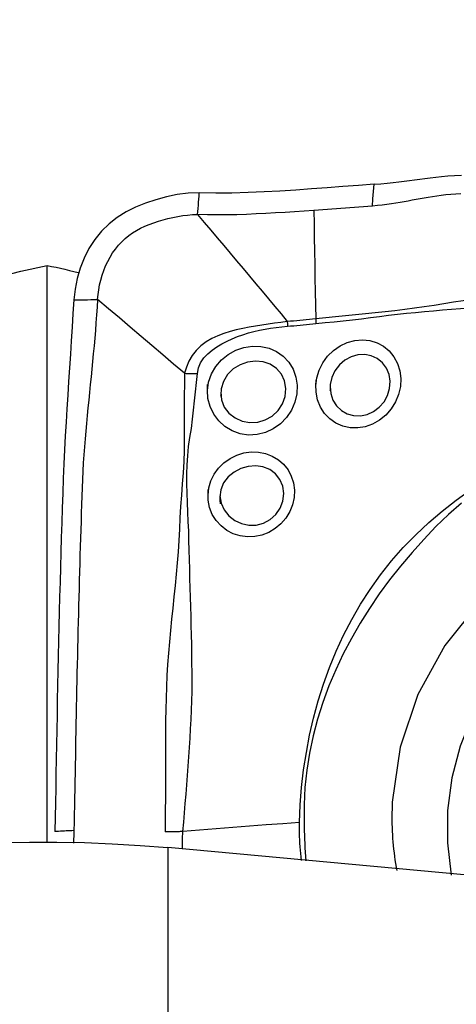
# Model space of a CAD drawing. Extents: x -68 to 41, y -21 to 51.
# Tile 6 of 10: x 16.48 to 19.37, y 4.36 to 10.87. Entities that reach past the tile are written whole.
import ezdxf

# ---------------------------------------------------------------- set-up
doc = ezdxf.new("R2010")
doc.units = 0
doc.header["$MEASUREMENT"] = 0
doc.layers.get('0').update_dxf_attribs({"linetype": 'CONTINUOUS'})
doc.layers.add('1', color=4, linetype='CONTINUOUS')
doc.layers.add('SK2', color=7, linetype='CONTINUOUS')
doc.styles.add('SANDVIK_STYLE', font='simplex.shx', dxfattribs={"height": 3})
doc.styles.get("Standard").update_dxf_attribs({"font": 'simplex.shx'})
doc.dimstyles.new('SANDVIK_DIM', dxfattribs={"dimscale": 0, "dimtxt": 4.5, "dimasz": 4.57, "dimexe": 5, "dimexo": 0, "dimgap": 2.3, "dimtad": 1, "dimdsep": 46, "dimtxsty": 'SANDVIK_STYLE', "dimcen": 0.09, "dimclrd": 256, "dimclre": 256, "dimclrt": 256, "dimadec": 0, "dimazin": 0, "dimtfac": 1, "dimtofl": 0, "dimtmove": 2, "dimatfit": 3, "dimfxl": 1, "dimtolj": 1, "dimtzin": 0, "dimarcsym": 0})

# ---------------------------------------------------------------- blocks, each defined once
blk = doc.blocks.new('*D1')
for p, q in [((-49, 9.58475), (-49, 46.972892)), ((25.0125, 11.5875), (25.0125, 46.972892)), ((-49, 43.797892), (25.0125, 43.797892))]:
    blk.add_line(p, q)
for points in [[(-49, 43.797892), (-45.825, 44.215889), (-45.825, 43.379895)], [(25.0125, 43.797892), (21.8375, 43.379895), (21.8375, 44.215889)]]:
    blk.add_solid(points)
blk.add_text('74.01', height=4.5).set_placement((-19.664474, 46.047892))
blk = doc.blocks.new('*D3')
for p, q in [((-25.4875, 9.58475), (-25.4875, 36.972892)), ((25.0125, 11.5875), (25.0125, 36.972892)), ((-25.4875, 33.797892), (25.0125, 33.797892))]:
    blk.add_line(p, q)
for points in [[(-25.4875, 33.797892), (-22.3125, 34.215889), (-22.3125, 33.379895)], [(25.0125, 33.797892), (21.8375, 33.379895), (21.8375, 34.215889)]]:
    blk.add_solid(points)
blk.add_text('50.5', height=4.5).set_placement((-6.377632, 36.047892))

msp = doc.modelspace()

# ---------------------------------------------------------------- linework, layer by layer
at = {"layer": '1'}
for p, q in [((16.664117, 5.425618), (16.664117, 9.243251)), ((17.464054, 5.39442), (17.464054, -7.611955))]:
    msp.add_line(p, q, dxfattribs=at)
for points in [[(18.827931, 9.780434, 0), (18.87262, 9.783942, 0), (18.914545, 9.787591, 0), (18.95415, 9.791463, 0), (18.991868, 9.795636, 0), (19.027937, 9.800078, 0), (19.062771, 9.804688, 0), (19.096884, 9.809382, 0), (19.130792, 9.814074, 0), (19.165048, 9.818695, 0), (19.200223, 9.82319, 0), (19.236884, 9.827503, 0), (19.275684, 9.831583, 0), (19.316981, 9.835313, 0), (19.360574, 9.838504, 0), (19.406556, 9.840966, 0)], [(18.827931, 9.780434, 0), (18.724964, 9.772648, 0), (18.621803, 9.764812, 0), (18.518357, 9.757067, 0), (18.414536, 9.749555, 0), (18.31025, 9.742415, 0), (18.205436, 9.735795, 0), (18.100147, 9.729944, 0), (17.994275, 9.725225, 0), (17.887692, 9.721972, 0), (17.780102, 9.720925, 0), (17.671011, 9.723331, 0)], [(18.8173, 9.636833, 0), (18.820843, 9.6847, 0), (18.824387, 9.732567, 0), (18.827931, 9.780434, 0)], [(17.671011, 9.723331, 0), (17.59794, 9.721512, 0), (17.525584, 9.711858, 0), (17.453974, 9.696887, 0), (17.383588, 9.677722, 0), (17.315251, 9.655054, 0), (17.249727, 9.628691, 0), (17.187398, 9.597824, 0), (17.12863, 9.561629, 0), (17.073814, 9.519292, 0), (17.023656, 9.470578, 0), (16.97905, 9.416055, 0), (16.940459, 9.356374, 0), (16.908095, 9.292504, 0), (16.882063, 9.225513, 0), (16.862275, 9.156417, 0), (16.848623, 9.0862, 0), (16.841002, 9.015851, 0)], [(17.660381, 9.579722, 0), (17.6619, 9.600238, 0), (17.663418, 9.620753, 0), (17.664937, 9.641269, 0), (17.666455, 9.661784, 0), (17.667974, 9.6823, 0), (17.669492, 9.702815, 0), (17.671011, 9.723331, 0)], [(19.403284, 9.71667, 0), (19.36917, 9.714949, 0), (19.33606, 9.71259, 0), (19.304099, 9.709653, 0), (19.273309, 9.706217, 0), (19.243653, 9.702362, 0), (19.215007, 9.698166, 0), (19.187217, 9.693702, 0), (19.160097, 9.689035, 0), (19.133452, 9.684224, 0), (19.107081, 9.67932, 0), (19.08078, 9.674373, 0), (19.054345, 9.669433, 0), (19.027578, 9.664549, 0), (19.000286, 9.659772, 0), (18.972285, 9.655158, 0), (18.943414, 9.650769, 0), (18.913536, 9.64667, 0), (18.882568, 9.642934, 0), (18.850471, 9.639632, 0), (18.8173, 9.636834, 0)], [(18.8173, 9.636834, 0), (18.787598, 9.634599, 0), (18.757885, 9.632353, 0), (18.72816, 9.630097, 0), (18.69842, 9.627836, 0), (18.668662, 9.625572, 0), (18.638884, 9.623309, 0), (18.609084, 9.621051, 0), (18.579258, 9.618801, 0), (18.549407, 9.616562, 0), (18.519526, 9.614337, 0), (18.489615, 9.61213, 0), (18.459671, 9.609945, 0), (18.429691, 9.607783, 0)], [(16.998204, 9.018619, 0), (17.00101, 9.050618, 0), (17.00529, 9.082916, 0), (17.01113, 9.115211, 0), (17.018576, 9.147287, 0), (17.027654, 9.178976, 0), (17.038375, 9.210129, 0), (17.05074, 9.240597, 0), (17.064739, 9.270226, 0), (17.080348, 9.298852, 0), (17.097529, 9.326303, 0), (17.116225, 9.352414, 0), (17.136369, 9.377029, 0), (17.157877, 9.400028, 0), (17.180664, 9.421317, 0), (17.204641, 9.440866, 0), (17.229731, 9.458689, 0), (17.255868, 9.474869, 0), (17.283001, 9.489522, 0), (17.31109, 9.502804, 0), (17.340094, 9.514867, 0), (17.369959, 9.525862, 0), (17.40061, 9.535916, 0), (17.431936, 9.545115, 0), (17.463801, 9.553497, 0), (17.496062, 9.561043, 0), (17.528594, 9.567661, 0), (17.561313, 9.573178, 0), (17.59419, 9.577323, 0), (17.627225, 9.579693, 0), (17.660381, 9.579722, 0)], [(18.429691, 9.607785, 0), (18.366142, 9.603308, 0), (18.302533, 9.598999, 0), (18.238858, 9.594887, 0), (18.175109, 9.591017, 0), (18.111273, 9.58746, 0), (18.047334, 9.584294, 0), (17.983278, 9.581601, 0), (17.919088, 9.579462, 0), (17.854742, 9.578004, 0), (17.790207, 9.57739, 0), (17.725442, 9.57785, 0), (17.660381, 9.579722, 0)], [(17.660381, 9.579722, 0), (17.703926, 9.528611, 0), (17.74723, 9.477592, 0), (17.790314, 9.426684, 0), (17.833199, 9.375881, 0), (17.875898, 9.32518, 0), (17.918426, 9.274581, 0), (17.960797, 9.224073, 0), (18.003023, 9.173645, 0), (18.045112, 9.123297, 0), (18.087067, 9.073038, 0), (18.128893, 9.022872, 0), (18.170615, 8.972785, 0), (18.212267, 8.922749, 0), (18.253885, 8.872741, 0)], [(18.429691, 9.607783, 0), (18.431191, 9.518238, 0), (18.432689, 9.428693, 0), (18.434186, 9.339149, 0), (18.435683, 9.249605, 0), (18.437179, 9.160061, 0), (18.438674, 9.070518, 0), (18.440169, 8.980975, 0), (18.441662, 8.891432, 0)], [(14.589842, 8.203982, 0), (14.727863, 8.324089, 0), (14.870017, 8.437819, 0), (15.016312, 8.545162, 0), (15.166754, 8.646107, 0), (15.32135, 8.740644, 0), (15.480107, 8.828762, 0), (15.642963, 8.91039, 0), (15.80883, 8.98486, 0), (15.976404, 9.051628, 0), (16.145723, 9.11082, 0), (16.316779, 9.162501, 0), (16.489575, 9.206654, 0), (16.664117, 9.243251, 0)], [(16.664117, 9.243251, 0), (16.693546, 9.237568, 0), (16.722974, 9.231544, 0), (16.7524, 9.225179, 0), (16.781824, 9.218473, 0), (16.811247, 9.211426, 0), (16.840668, 9.204038, 0), (16.870088, 9.196309, 0)], [(19.813804, 9.057509, 0), (19.746204, 9.052382, 0), (19.679794, 9.045087, 0), (19.61404, 9.03742, 0), (19.548726, 9.029261, 0), (19.483759, 9.02037, 0), (19.419034, 9.01067, 0), (19.35444, 9.00047, 0), (19.289912, 8.990078, 0), (19.225383, 8.9798, 0), (19.160789, 8.969937, 0), (19.096073, 8.96077, 0), (19.031231, 8.952359, 0), (18.966258, 8.944744, 0), (18.901172, 8.93758, 0), (18.836007, 8.930336, 0), (18.770742, 8.923142, 0), (18.705343, 8.916251, 0), (18.63977, 8.909785, 0), (18.573967, 8.903855, 0), (18.507894, 8.898141, 0), (18.441662, 8.891432, 0)], [(16.841002, 9.015851, 0), (16.835073, 8.925914, 0), (16.829198, 8.83598, 0), (16.823376, 8.74605, 0), (16.817607, 8.656124, 0), (16.811891, 8.566201, 0), (16.806228, 8.476281, 0), (16.80062, 8.386359, 0), (16.795066, 8.296434, 0), (16.789565, 8.206514, 0), (16.784148, 8.116457, 0), (16.779139, 8.024809, 0), (16.774668, 7.931054, 0), (16.770765, 7.83515, 0), (16.767366, 7.737481, 0), (16.764105, 7.639673, 0), (16.760953, 7.541854, 0), (16.757907, 7.444038, 0), (16.754965, 7.346233, 0), (16.752127, 7.248435, 0), (16.749394, 7.150645, 0), (16.746765, 7.052859, 0), (16.744242, 6.955079, 0), (16.741823, 6.857303, 0), (16.739508, 6.759533, 0), (16.737299, 6.661768, 0), (16.735194, 6.564007, 0), (16.733194, 6.466248, 0), (16.731297, 6.3685, 0), (16.729493, 6.270793, 0), (16.727717, 6.173337, 0), (16.725934, 6.076235, 0), (16.724145, 5.979468, 0), (16.722345, 5.883035, 0), (16.720532, 5.786936, 0), (16.718701, 5.69117, 0), (16.71685, 5.595733, 0), (16.714974, 5.500625, 0)], [(16.998204, 9.018619, 0), (16.994805, 8.967464, 0), (16.991258, 8.916307, 0), (16.987435, 8.865145, 0), (16.983335, 8.813978, 0), (16.978995, 8.762807, 0), (16.974448, 8.711633, 0), (16.969728, 8.660454, 0), (16.964864, 8.609274, 0), (16.959886, 8.55809, 0), (16.954825, 8.506906, 0), (16.949711, 8.455719, 0), (16.944573, 8.404533, 0), (16.939443, 8.353344, 0), (16.93435, 8.30215, 0), (16.929325, 8.250951, 0), (16.924392, 8.199774, 0), (16.919587, 8.148598, 0), (16.915025, 8.097039, 0), (16.910791, 8.044848, 0), (16.906928, 7.991987, 0), (16.903471, 7.938446, 0), (16.900456, 7.884215, 0), (16.89792, 7.829303, 0), (16.895857, 7.773794, 0), (16.893951, 7.718157, 0), (16.89207, 7.662542, 0), (16.890221, 7.606933, 0), (16.888404, 7.551328, 0), (16.886621, 7.495724, 0), (16.884873, 7.44012, 0), (16.883159, 7.384517, 0), (16.88148, 7.328914, 0), (16.879836, 7.273313, 0), (16.878225, 7.217713, 0), (16.876648, 7.162116, 0), (16.875104, 7.106521, 0), (16.873594, 7.050928, 0), (16.872118, 6.995337, 0), (16.870675, 6.939748, 0), (16.869266, 6.884161, 0), (16.86789, 6.828575, 0), (16.866548, 6.772991, 0), (16.86524, 6.717409, 0), (16.863966, 6.661829, 0), (16.862725, 6.60625, 0), (16.861518, 6.550672, 0), (16.860345, 6.495096, 0), (16.859206, 6.43952, 0), (16.858101, 6.383944, 0), (16.857028, 6.328374, 0), (16.855976, 6.27285, 0), (16.854932, 6.217409, 0), (16.85389, 6.162072, 0), (16.852846, 6.106845, 0), (16.851801, 6.05173, 0), (16.850751, 5.996728, 0), (16.849697, 5.941839, 0), (16.848637, 5.887059, 0), (16.847573, 5.832387, 0), (16.846507, 5.777817, 0), (16.845437, 5.723349, 0), (16.844315, 5.669073, 0), (16.843144, 5.614982, 0), (16.841955, 5.561015, 0), (16.840752, 5.507161, 0)], [(16.841002, 9.015851, 0), (16.863459, 9.016246, 0), (16.885917, 9.016642, 0), (16.908374, 9.017037, 0), (16.930831, 9.017433, 0), (16.953289, 9.017828, 0), (16.975746, 9.018224, 0), (16.998204, 9.018619, 0)], [(17.57338, 8.53081, 0), (17.501523, 8.591833, 0), (17.429661, 8.65285, 0), (17.357788, 8.713855, 0), (17.2859, 8.774841, 0), (17.213994, 8.835806, 0), (17.142072, 8.896754, 0), (17.07014, 8.957689, 0), (16.998204, 9.018619, 0)], [(18.443344, 8.859877, 0), (18.50402, 8.866242, 0), (18.564486, 8.872045, 0), (18.62474, 8.878051, 0), (18.684801, 8.884596, 0), (18.7447, 8.891575, 0), (18.804468, 8.898944, 0), (18.864133, 8.90658, 0), (18.923724, 8.914187, 0), (18.983266, 8.921425, 0), (19.042778, 8.927886, 0), (19.102277, 8.933678, 0), (19.161776, 8.939036, 0), (19.221285, 8.944248, 0), (19.280829, 8.94932, 0), (19.340433, 8.95422, 0), (19.400123, 8.958914, 0), (19.459927, 8.963371, 0), (19.519874, 8.96757, 0), (19.580001, 8.971769, 0), (19.640335, 8.976441, 0), (19.700893, 8.982331, 0), (19.761828, 8.987834, 0), (19.823469, 8.99166, 0)], [(18.253886, 8.872739, 0), (18.212072, 8.867601, 0), (18.170144, 8.861592, 0), (18.128061, 8.855457, 0), (18.085843, 8.849143, 0), (18.043526, 8.842535, 0), (18.001074, 8.835459, 0), (17.958626, 8.82755, 0), (17.916385, 8.818412, 0), (17.874559, 8.80765, 0), (17.833355, 8.794856, 0), (17.793011, 8.779458, 0), (17.753765, 8.760785, 0), (17.716279, 8.738316, 0), (17.681606, 8.711934, 0), (17.650636, 8.681523, 0), (17.623978, 8.647338, 0), (17.60231, 8.610176, 0), (17.585821, 8.570852, 0), (17.57338, 8.53081, 0)], [(18.253872, 8.87274, 0), (18.253995, 8.868261, 0), (18.254096, 8.863793, 0), (18.254174, 8.859339, 0), (18.25423, 8.854898, 0), (18.254264, 8.850472, 0), (18.254276, 8.846064, 0), (18.254266, 8.841673, 0)], [(18.441662, 8.891432, 0), (18.420885, 8.889075, 0), (18.400085, 8.886838, 0), (18.379264, 8.884686, 0), (18.358422, 8.882582, 0), (18.337561, 8.88048, 0), (18.316684, 8.878334, 0), (18.295784, 8.876247, 0), (18.274854, 8.874341, 0), (18.253885, 8.872741, 0)], [(18.254252, 8.841672, 0), (18.275361, 8.843575, 0), (18.296436, 8.84558, 0), (18.317483, 8.847616, 0), (18.338508, 8.849612, 0), (18.359517, 8.851521, 0), (18.380506, 8.853452, 0), (18.401475, 8.855463, 0), (18.422421, 8.857592, 0), (18.443344, 8.859876, 0)], [(18.441662, 8.891432, 0), (18.441979, 8.886882, 0), (18.44227, 8.882343, 0), (18.442536, 8.877818, 0), (18.442776, 8.873307, 0), (18.442991, 8.868812, 0), (18.443181, 8.864335, 0), (18.443344, 8.859877, 0)], [(17.658565, 8.52952, 0), (17.665333, 8.566195, 0), (17.679928, 8.600703, 0), (17.701045, 8.632054, 0), (17.727115, 8.65991, 0), (17.75648, 8.684421, 0), (17.788038, 8.706169, 0), (17.821044, 8.725583, 0), (17.854882, 8.742997, 0), (17.889471, 8.758743, 0), (17.924711, 8.773013, 0), (17.960453, 8.785893, 0), (17.996592, 8.797374, 0), (18.033033, 8.807445, 0), (18.06968, 8.816098, 0), (18.106492, 8.823303, 0), (18.143477, 8.82915, 0), (18.180485, 8.833941, 0), (18.217411, 8.838138, 0), (18.254252, 8.84168, 0)], [(18.442806, 8.448316, 0), (18.449484, 8.501034, 0), (18.465119, 8.552159, 0), (18.489242, 8.600413, 0), (18.521018, 8.644051, 0), (18.559411, 8.681594, 0), (18.603255, 8.712068, 0), (18.650826, 8.734294, 0), (18.700806, 8.747707, 0), (18.751336, 8.751908, 0), (18.800902, 8.746748, 0), (18.848033, 8.732415, 0), (18.891068, 8.709379, 0), (18.92888, 8.678199, 0), (18.960155, 8.639882, 0), (18.983696, 8.595865, 0), (18.998905, 8.547297, 0), (19.005199, 8.495903, 0), (19.002345, 8.443207, 0), (18.990454, 8.391177, 0), (18.969917, 8.341353, 0), (18.941497, 8.295503, 0), (18.905911, 8.25482, 0), (18.864613, 8.22096, 0), (18.818936, 8.194904, 0), (18.77014, 8.177403, 0), (18.719926, 8.169059, 0), (18.669782, 8.170258, 0), (18.621217, 8.180893, 0), (18.576018, 8.200686, 0), (18.535381, 8.229035, 0), (18.500921, 8.264872, 0), (18.473641, 8.307157, 0), (18.45453, 8.354421, 0), (18.444308, 8.405029, 0), (18.443117, 8.456387, 0), (18.443963, 8.478364, 0), (18.44429, 8.486877, 0)], [(17.725414, 8.416933, 0), (17.732782, 8.472811, 0), (17.751179, 8.526334, 0), (17.779845, 8.575794, 0), (17.817336, 8.619368, 0), (17.862205, 8.655616, 0), (17.912747, 8.683494, 0), (17.966999, 8.701913, 0), (18.023213, 8.710424, 0), (18.079156, 8.708591, 0), (18.133063, 8.696504, 0), (18.182908, 8.674519, 0), (18.226997, 8.643347, 0), (18.263895, 8.603799, 0), (18.291998, 8.557458, 0), (18.310578, 8.506022, 0), (18.31897, 8.451172, 0), (18.316586, 8.394735, 0), (18.30361, 8.339197, 0), (18.280557, 8.286465, 0), (18.248299, 8.238572, 0), (18.207776, 8.197059, 0), (18.160793, 8.163789, 0), (18.108897, 8.139749, 0), (18.053762, 8.125743, 0), (17.997552, 8.122647, 0), (17.94193, 8.130715, 0), (17.889254, 8.149347, 0), (17.841213, 8.178007, 0), (17.799812, 8.215315, 0), (17.766521, 8.260042, 0), (17.742495, 8.310282, 0), (17.728696, 8.364205, 0), (17.725505, 8.420078, 0), (17.726273, 8.446438, 0), (17.726543, 8.455726, 0)], [(17.813853, 8.406362, 0), (17.818201, 8.355087, 0), (17.836755, 8.307596, 0), (17.867818, 8.266849, 0), (17.90837, 8.235458, 0), (17.955404, 8.214644, 0), (18.006207, 8.205241, 0), (18.057892, 8.207746, 0), (18.108048, 8.222246, 0), (18.154008, 8.248021, 0), (18.19298, 8.2842, 0), (18.222168, 8.328504, 0), (18.23989, 8.378005, 0), (18.244624, 8.429754, 0), (18.235751, 8.4798, 0), (18.214435, 8.524981, 0), (18.18205, 8.562534, 0), (18.140725, 8.590067, 0), (18.093294, 8.606702, 0), (18.042457, 8.611911, 0), (17.990829, 8.605302, 0), (17.941136, 8.587445, 0), (17.896294, 8.559287, 0), (17.859017, 8.521853, 0), (17.831597, 8.477062, 0), (17.816282, 8.427589, 0), (17.812833, 8.388796, 0), (17.812256, 8.378842, 0)], [(18.537374, 8.443584, 0), (18.541061, 8.397017, 0), (18.555441, 8.353641, 0), (18.579496, 8.315635, 0), (18.611595, 8.285086, 0), (18.650042, 8.263334, 0), (18.692691, 8.251189, 0), (18.737366, 8.249445, 0), (18.782124, 8.258377, 0), (18.8246, 8.277532, 0), (18.862599, 8.306062, 0), (18.894096, 8.342646, 0), (18.917156, 8.384961, 0), (18.930835, 8.430784, 0), (18.934233, 8.477854, 0), (18.927082, 8.523341, 0), (18.910037, 8.564978, 0), (18.883824, 8.600697, 0), (18.849836, 8.628288, 0), (18.810067, 8.646401, 0), (18.766491, 8.654322, 0), (18.721409, 8.651771, 0), (18.676882, 8.638924, 0), (18.635223, 8.616617, 0), (18.598781, 8.585736, 0), (18.569501, 8.547436, 0), (18.548911, 8.503924, 0), (18.538408, 8.457531, 0), (18.53665, 8.425218, 0), (18.536308, 8.416546, 0)], [(17.57339, 8.53081, 0), (17.573194, 8.457805, 0), (17.572141, 8.384845, 0), (17.571517, 8.311853, 0), (17.571839, 8.238798, 0), (17.571944, 8.165753, 0), (17.570901, 8.092821, 0), (17.572136, 8.019779, 0), (17.568435, 7.94682, 0), (17.563568, 7.873397, 0), (17.558862, 7.799371, 0), (17.552841, 7.725051, 0), (17.547069, 7.650436, 0), (17.542922, 7.575567, 0), (17.540256, 7.500579, 0), (17.536548, 7.425728, 0), (17.531289, 7.35105, 0), (17.524994, 7.276479, 0), (17.517972, 7.201985, 0), (17.510499, 7.127538, 0), (17.502851, 7.053112, 0), (17.495281, 6.97868, 0), (17.487849, 6.904233, 0), (17.480644, 6.829765, 0), (17.473767, 6.755266, 0), (17.467325, 6.680728, 0), (17.461493, 6.606142, 0), (17.457006, 6.531537, 0), (17.45377, 6.456964, 0), (17.451459, 6.382473, 0), (17.449746, 6.308115, 0), (17.448367, 6.233942, 0), (17.448102, 6.159983, 0), (17.448394, 6.086161, 0), (17.44831, 6.012398, 0), (17.448039, 5.938688, 0), (17.447749, 5.865021, 0), (17.447588, 5.791391, 0), (17.446994, 5.717781, 0), (17.445712, 5.644227, 0), (17.445921, 5.571055, 0), (17.445761, 5.498138, 0)], [(17.561536, 5.501375, 0), (17.568083, 5.562457, 0), (17.573429, 5.623761, 0), (17.578446, 5.68532, 0), (17.583563, 5.74698, 0), (17.588204, 5.80866, 0), (17.592716, 5.87036, 0), (17.597346, 5.932079, 0), (17.601973, 5.993819, 0), (17.606419, 6.055588, 0), (17.61044, 6.11739, 0), (17.613966, 6.179238, 0), (17.617249, 6.241166, 0), (17.620235, 6.303189, 0), (17.622319, 6.365274, 0), (17.623525, 6.427414, 0), (17.623886, 6.4896, 0), (17.623515, 6.551814, 0), (17.622736, 6.614034, 0), (17.621828, 6.676242, 0), (17.620766, 6.738435, 0), (17.619547, 6.800623, 0), (17.618176, 6.862818, 0), (17.616661, 6.925031, 0), (17.61501, 6.987275, 0), (17.613234, 7.049561, 0), (17.611387, 7.111897, 0), (17.609522, 7.174287, 0), (17.607688, 7.236736, 0), (17.605931, 7.299246, 0), (17.604302, 7.361822, 0), (17.602835, 7.424467, 0), (17.601153, 7.487176, 0), (17.598254, 7.549924, 0), (17.595184, 7.612706, 0), (17.592956, 7.675486, 0), (17.590824, 7.738156, 0), (17.589771, 7.800666, 0), (17.589232, 7.862923, 0), (17.590067, 7.924689, 0), (17.595381, 7.985684, 0), (17.600216, 8.046425, 0), (17.607568, 8.106593, 0), (17.619054, 8.166283, 0), (17.627163, 8.226558, 0), (17.633351, 8.287134, 0), (17.639287, 8.347749, 0), (17.645854, 8.408281, 0), (17.652711, 8.468812, 0), (17.658562, 8.52952, 0)], [(17.57338, 8.53081, 0), (17.585348, 8.530166, 0), (17.597428, 8.529675, 0), (17.609594, 8.529337, 0), (17.621817, 8.529152, 0), (17.634072, 8.52912, 0), (17.64633, 8.529243, 0), (17.658565, 8.52952, 0)], [(17.729079, 7.725332, 0), (17.734735, 7.773923, 0), (17.748687, 7.820622, 0), (17.770368, 7.864402, 0), (17.799302, 7.904197, 0), (17.834657, 7.938873, 0), (17.875133, 7.967394, 0), (17.919817, 7.989266, 0), (17.966919, 8.003746, 0), (18.015201, 8.010446, 0), (18.063575, 8.009264, 0), (18.110295, 8.000218, 0), (18.154455, 7.983467, 0), (18.194606, 7.959443, 0), (18.229635, 7.928737, 0), (18.258569, 7.892066, 0), (18.280516, 7.850643, 0), (18.294757, 7.805537, 0), (18.300924, 7.757976, 0), (18.298693, 7.70959, 0), (18.288174, 7.661796, 0), (18.269639, 7.615874, 0), (18.2438, 7.573507, 0), (18.211433, 7.535793, 0), (18.17347, 7.503842, 0), (18.131149, 7.478632, 0), (18.085567, 7.460863, 0), (18.037902, 7.450903, 0), (17.989687, 7.449071, 0), (17.94192, 7.455416, 0), (17.896116, 7.469742, 0), (17.853485, 7.491833, 0), (17.815289, 7.521104, 0), (17.782742, 7.556996, 0), (17.757336, 7.597941, 0), (17.739656, 7.643071, 0), (17.73038, 7.690792, 0), (17.729381, 7.736848, 0), (17.729864, 7.755245, 0), (17.730066, 7.76295, 0)], [(17.808162, 7.721081, 0), (17.815777, 7.671947, 0), (17.8364, 7.626875, 0), (17.867324, 7.588126, 0), (17.906054, 7.557759, 0), (17.950558, 7.536899, 0), (17.998547, 7.526509, 0), (18.047758, 7.527536, 0), (18.095919, 7.540144, 0), (18.140337, 7.563609, 0), (18.178268, 7.597109, 0), (18.207155, 7.638774, 0), (18.225066, 7.686006, 0), (18.230712, 7.735332, 0), (18.22382, 7.783765, 0), (18.205019, 7.82795, 0), (18.175515, 7.865425, 0), (18.137337, 7.893894, 0), (18.092719, 7.912085, 0), (18.044481, 7.91925, 0), (17.994761, 7.915444, 0), (17.946533, 7.901213, 0), (17.901856, 7.877455, 0), (17.862726, 7.845124, 0), (17.831864, 7.805476, 0), (17.812832, 7.759604, 0), (17.808203, 7.711236, 0), (17.808308, 7.686046, 0), (17.808358, 7.673999, 0), (17.808387, 7.666936, 0)], [(18.333731, 5.5612, 0), (18.338583, 5.676861, 0), (18.348123, 5.792492, 0), (18.362045, 5.907942, 0), (18.380041, 6.023063, 0), (18.401817, 6.13765, 0), (18.427518, 6.251367, 0), (18.457741, 6.364093, 0), (18.492888, 6.475764, 0), (18.532928, 6.585927, 0), (18.577638, 6.69388, 0), (18.626843, 6.79949, 0), (18.680601, 6.902731, 0), (18.739302, 7.003426, 0), (18.803095, 7.101534, 0), (18.871607, 7.197181, 0), (18.944505, 7.290037, 0), (19.021733, 7.378871, 0), (19.103811, 7.463106, 0), (19.190079, 7.543208, 0), (19.279616, 7.619296, 0), (19.371998, 7.691515, 0), (19.467213, 7.759909, 0)], [(19.40709, 7.672649, 0), (19.320549, 7.59718, 0), (19.237101, 7.517096, 0), (19.156792, 7.432781, 0), (19.079605, 7.345394, 0), (19.004248, 7.256429, 0), (18.931366, 7.165355, 0), (18.862543, 7.071536, 0), (18.797626, 6.975451, 0), (18.73604, 6.877503, 0), (18.678, 6.777534, 0), (18.624115, 6.675198, 0), (18.5746, 6.570373, 0), (18.529567, 6.463211, 0), (18.489346, 6.354345, 0), (18.454106, 6.244187, 0), (18.42419, 6.132626, 0), (18.400211, 6.019565, 0), (18.382507, 5.905874, 0), (18.370921, 5.791871, 0), (18.365255, 5.677637, 0), (18.365308, 5.563254, 0)], [(22.571747, 4.913424, 0), (22.702009, 5.258394, 0), (22.767996, 5.618635, 0), (22.767406, 5.981567, 0), (22.700258, 6.334518, 0), (22.568898, 6.665165, 0), (22.377911, 6.961963, 0), (22.133966, 7.214549, 0), (21.845582, 7.414103, 0), (21.522827, 7.553658, 0), (21.17697, 7.628342, 0), (20.820088, 7.635545, 0), (20.464641, 7.575018, 0), (20.123041, 7.448873, 0), (19.807214, 7.261515, 0), (19.528188, 7.019485, 0), (19.295706, 6.731235, 0), (19.117885, 6.406829, 0), (19.000933, 6.057593, 0), (18.948935, 5.695723, 0)], [(22.007593, 6.992841, 0), (21.832744, 7.10553, 0), (21.644034, 7.193958, 0), (21.444522, 7.256689, 0), (21.237443, 7.292709, 0), (21.026153, 7.301431, 0), (20.814079, 7.282716, 0), (20.604659, 7.236866, 0), (20.401287, 7.164625, 0), (20.207261, 7.067164, 0), (20.025726, 6.946063, 0), (19.859625, 6.803285, 0), (19.711652, 6.641145, 0), (19.584205, 6.462271, 0), (19.479349, 6.269564, 0), (19.398786, 6.066148, 0), (19.343822, 5.85532, 0), (19.315346, 5.640499, 0), (19.313822, 5.425167, 0), (19.339273, 5.212815, 0)], [(18.948935, 5.695723, 0), (18.947843, 5.671652, 0), (18.947045, 5.647585, 0), (18.946539, 5.623526, 0), (18.946327, 5.599478, 0), (18.946408, 5.575444, 0), (18.946782, 5.551429, 0), (18.947449, 5.527436, 0), (18.94841, 5.503468, 0), (18.949663, 5.47953, 0), (18.951209, 5.455625, 0), (18.953048, 5.431757, 0), (18.955179, 5.40793, 0), (18.957601, 5.384146, 0), (18.960316, 5.36041, 0), (18.963321, 5.336726, 0), (18.966617, 5.313096, 0), (18.970203, 5.289526, 0), (18.974079, 5.266017, 0), (18.978243, 5.242574, 0)], [(18.333735, 5.5612, 0), (18.223439, 5.552655, 0), (18.113142, 5.54411, 0), (18.002845, 5.535565, 0), (17.892547, 5.527019, 0), (17.782248, 5.518474, 0), (17.671949, 5.509929, 0), (17.561649, 5.501384, 0)], [(18.348007, 5.310154, 0), (18.345438, 5.332629, 0), (18.343089, 5.355163, 0), (18.340973, 5.377759, 0), (18.3391, 5.40042, 0), (18.337483, 5.423151, 0), (18.336131, 5.445966, 0), (18.335058, 5.468914, 0), (18.334271, 5.491961, 0), (18.333782, 5.515057, 0), (18.3336, 5.538153, 0), (18.333735, 5.5612, 0)], [(18.365304, 5.563254, 0), (18.365804, 5.534733, 0), (18.366427, 5.506241, 0), (18.367194, 5.477785, 0), (18.368125, 5.449367, 0), (18.369241, 5.420995, 0), (18.370561, 5.392672, 0), (18.372107, 5.364403, 0), (18.373899, 5.336194, 0), (18.375958, 5.308049, 0)], [(16.840752, 5.507161, 0), (16.828174, 5.506507, 0), (16.815596, 5.505854, 0), (16.803018, 5.5052, 0), (16.790441, 5.504547, 0), (16.777863, 5.503893, 0), (16.765285, 5.50324, 0), (16.752707, 5.502586, 0), (16.74013, 5.501933, 0), (16.727552, 5.501279, 0), (16.714974, 5.500625, 0)], [(16.840752, 5.507161, 0), (16.84052, 5.496835, 0), (16.840287, 5.486512, 0), (16.840054, 5.476192, 0), (16.839821, 5.465876, 0), (16.839588, 5.455564, 0), (16.839354, 5.445256, 0), (16.839121, 5.43495, 0), (16.838887, 5.424649, 0)], [(17.503738, 5.498367, 0), (17.495476, 5.498161, 0), (17.487207, 5.498008, 0), (17.478929, 5.497907, 0), (17.470645, 5.49786, 0), (17.462352, 5.497865, 0), (17.454052, 5.497923, 0), (17.445744, 5.498034, 0)], [(17.561649, 5.501384, 0), (17.553592, 5.50079, 0), (17.545462, 5.50025, 0), (17.537261, 5.499764, 0), (17.528988, 5.499333, 0), (17.520643, 5.498957, 0), (17.512226, 5.498635, 0), (17.503738, 5.498367, 0)], [(17.559626, 5.385437, 0), (17.559882, 5.401987, 0), (17.560147, 5.418541, 0), (17.560422, 5.435099, 0), (17.560709, 5.451661, 0), (17.561008, 5.468229, 0), (17.561321, 5.484803, 0), (17.561649, 5.501384, 0)], [(14.589842, 5.184328, 0), (14.730634, 5.217808, 0), (14.875931, 5.249113, 0), (15.025725, 5.278318, 0), (15.18001, 5.305498, 0), (15.338789, 5.330708, 0), (15.502132, 5.353947, 0), (15.670127, 5.375194, 0), (15.841966, 5.393833, 0), (16.015849, 5.408862, 0), (16.191417, 5.420102, 0), (16.368737, 5.427615, 0), (16.547811, 5.431424, 0), (16.728652, 5.43155, 0), (16.91137, 5.427943, 0), (17.095443, 5.420547, 0), (17.279808, 5.409368, 0), (17.464054, 5.39442, 0)], [(23.825257, 4.809644, 0), (22.916579, 4.893578, 0), (22.007878, 4.977384, 0), (21.099156, 5.061059, 0), (20.190413, 5.144602, 0), (19.281648, 5.228011, 0), (18.372862, 5.311284, 0), (17.464054, 5.39442, 0)]]:
    msp.add_polyline3d(points, dxfattribs=at)

# ---------------------------------------------------------------- dimensions: what is measured, and where the dimension line sits
at = {"layer": 'SK2'}
for base, p1, text, picture, middle in [((25.0125, 43.797892), (-49, 9.58475), '74.01', '*D1', (-19.664474, 46.047892)), ((25.0125, 33.797892), (-25.4875, 9.58475), '50.5', '*D3', (-6.377632, 36.047892))]:
    dim = msp.add_linear_dim(base=base, p1=p1, p2=(25.0125, 11.5875), text=text, dimstyle='SANDVIK_DIM', dxfattribs=at)
    dim.commit()
    dim.dimension.update_dxf_attribs({"geometry": picture, "text_midpoint": middle})

doc.saveas('drawing.dxf')
